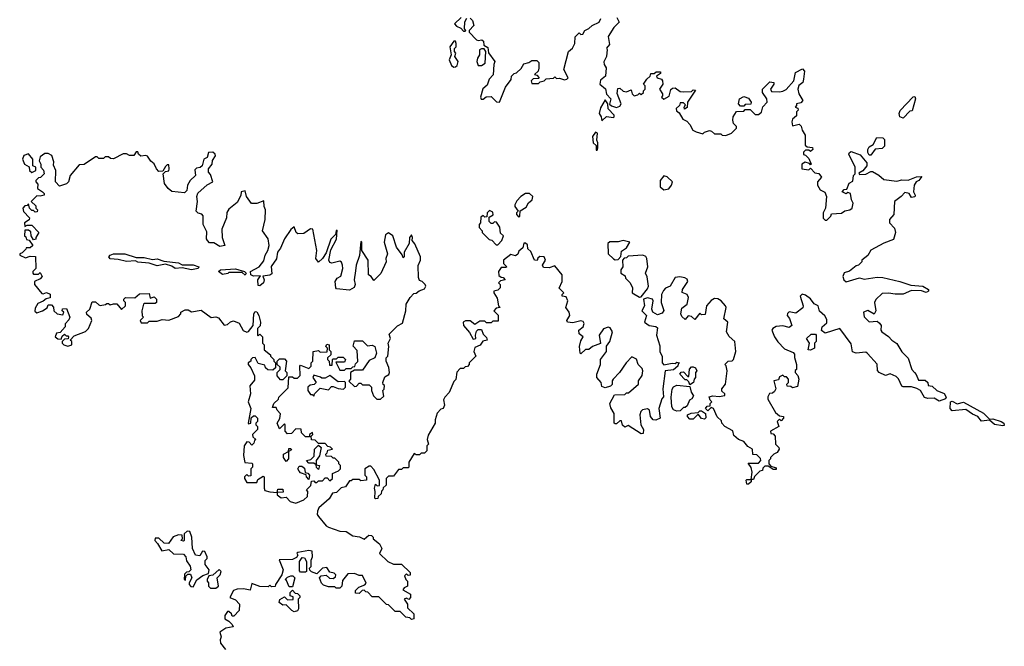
# Model space of a CAD drawing. Extents: x 2673234 to 2760940, y 830506 to 955455.
# Tile 33 of 62: x 2740790 to 2746835, y 852495 to 856341. Entities that reach past the tile are written whole.
import ezdxf

# ---------------------------------------------------------------- set-up
doc = ezdxf.new("R2010")
doc.units = 0

msp = doc.modelspace()

# ---------------------------------------------------------------- linework, layer by layer
at = {"layer": '0CON10XD'}
for points in [[(2743500, 856355), (2743460, 856315), (2743471.7, 856301.7), (2743499.3, 856289.3), (2743515, 856270), (2743525, 856270), (2743530, 856275), (2743520, 856285), (2743523, 856327), (2743535, 856350)], [(2743555, 856350), (2743570, 856335), (2743577.5, 856305), (2743550, 856275), (2743550, 856265), (2743595, 856217.5), (2743605, 856213.3), (2743627.5, 856217.5), (2743638.3, 856208.3), (2743640, 856185), (2743665, 856170), (2743668.3, 856138.3), (2743707.5, 856085), (2743700, 856065), (2743697.5, 856002.5), (2743673.3, 855975), (2743660.7, 855939.3), (2743634.1, 855915.9), (2743620, 855865), (2743623.6, 855853.6), (2743635, 855853.3), (2743653, 855867), (2743685, 855870), (2743716.4, 855836.4), (2743735, 855833.8), (2743772.9, 855927.1), (2743807, 855973), (2743810, 855995), (2743825, 856010), (2743840, 856015), (2743869.3, 856040.7), (2743885, 856070), (2743915, 856077.5), (2743935, 856090), (2743965, 856090), (2743977.5, 856077.5), (2743976.4, 856043.6), (2743972.5, 856025), (2743950, 856005), (2743965, 856000), (2743980, 855985), (2743975, 855980), (2743941.7, 855978.3), (2743930, 855965), (2743935, 855950), (2743975, 855950), (2743985, 855960), (2744010, 855965), (2744023, 855977), (2744067, 855983), (2744075, 855990), (2744085, 855980), (2744105, 855982.5), (2744135, 855972.5), (2744150, 855975), (2744157.5, 855985), (2744130, 856035), (2744160, 856145), (2744183, 856167), (2744197.5, 856195), (2744200, 856235), (2744225, 856260), (2744235, 856250), (2744248.3, 856251.7), (2744260, 856275), (2744285, 856287.5), (2744303.9, 856306.1), (2744347.5, 856325), (2744358.3, 856348.3)], [(2744456.7, 856355), (2744470, 856325), (2744437, 856293), (2744403, 856237), (2744411.7, 856188.3), (2744393, 856167), (2744397.5, 856157.5), (2744393.3, 856115), (2744377, 856083), (2744377.5, 856065), (2744390, 856045), (2744387.5, 855995), (2744355, 855970), (2744352, 855945), (2744386.4, 855916.4), (2744393, 855883), (2744420, 855855), (2744411.7, 855821.7), (2744422.5, 855812.5), (2744455, 855802.5), (2744475, 855810), (2744482.5, 855825), (2744458.3, 855888.3), (2744461.7, 855918.3), (2744475, 855920), (2744495, 855902.5), (2744515, 855897.5), (2744545, 855910), (2744550, 855885), (2744563, 855873), (2744585, 855880), (2744595, 855890), (2744605, 855882.5), (2744620, 855895), (2744620, 855905), (2744630, 855915), (2744630, 855935), (2744620, 855945), (2744640, 855975)], [(2743455, 856050), (2743465, 856052.5), (2743475, 856060), (2743482.5, 856085), (2743462.5, 856115), (2743467.5, 856135), (2743460, 856145), (2743460, 856165), (2743470, 856175), (2743470, 856195), (2743465, 856210), (2743455, 856210), (2743430, 856175), (2743440, 856125), (2743426.7, 856095), (2743440.7, 856060.7), (2743455, 856050)], [(2743625, 856060), (2743647.5, 856075), (2743652.5, 856145), (2743641.7, 856161.7), (2743625, 856162.5), (2743613.9, 856156.1), (2743613.8, 856125), (2743601.2, 856105), (2743597.5, 856085), (2743605, 856060), (2743625, 856060)], [(2744640, 855975), (2744660, 855995), (2744665, 856010), (2744685, 856010), (2744698.3, 856021.7), (2744725, 856020), (2744725, 856010), (2744700, 855995), (2744703.6, 855983.6), (2744730, 855975), (2744736.4, 855966.4), (2744738.8, 855945), (2744717.5, 855915), (2744736.7, 855885), (2744737, 855873), (2744730, 855865), (2744745, 855852.5), (2744778.3, 855871.7), (2744788.3, 855911.7), (2744798.3, 855921.7), (2744815, 855922.5), (2744845, 855900), (2744865, 855897.5), (2744915, 855900), (2744925, 855910), (2744938.3, 855908.3), (2744890, 855835), (2744888.3, 855801.7), (2744871.7, 855791.7), (2744870, 855805), (2744878.3, 855818.3), (2744865, 855830), (2744845, 855830), (2744840, 855815), (2744820, 855795), (2744821.7, 855781.7), (2744838.3, 855768.3), (2744860.7, 855730.7), (2744885, 855717.5), (2744905, 855697.5), (2744923.6, 855663.6), (2744943, 855653), (2744985, 855640), (2744995, 855650), (2745025, 855660), (2745037, 855657), (2745055, 855640), (2745095, 855640), (2745103, 855633), (2745125, 855630), (2745160, 855645), (2745190, 855675), (2745190, 855685), (2745173, 855703), (2745167.5, 855725), (2745170, 855745), (2745191.7, 855778.3), (2745235, 855780), (2745245, 855790), (2745275, 855790), (2745305, 855760), (2745325, 855760), (2745345, 855772.5), (2745353, 855807), (2745380, 855835), (2745377.5, 855855), (2745350, 855895), (2745350, 855915), (2745395, 855960), (2745420, 855955), (2745420, 855945), (2745400, 855915), (2745405, 855900), (2745455, 855897.5), (2745475, 855902.5), (2745495, 855912.5), (2745542.5, 855965), (2745553.6, 856016.4), (2745595, 856040), (2745607.5, 856025), (2745602.5, 855975), (2745597.5, 855955), (2745573.6, 855936.4), (2745567.5, 855915), (2745572.5, 855885), (2745597.5, 855845), (2745585, 855830), (2745560, 855825), (2745560, 855815), (2745550, 855805), (2745568.3, 855798.3), (2745570, 855785), (2745560, 855775), (2745558.3, 855751.7), (2745535, 855730), (2745530, 855715), (2745535, 855690), (2745575, 855700), (2745587, 855687), (2745593.6, 855663.6), (2745613, 855633), (2745611.7, 855571.7), (2745625, 855560), (2745657, 855557), (2745660, 855545), (2745645, 855532.5), (2745635, 855540), (2745615, 855540), (2745603, 855527), (2745603, 855513), (2745615, 855510), (2745635, 855490), (2745650, 855455), (2745645, 855450), (2745638.3, 855458.3), (2745613, 855467), (2745592.5, 855455), (2745592.5, 855425), (2745635, 855420), (2745645, 855430), (2745671.7, 855401.7), (2745696.4, 855396.4), (2745712.5, 855375), (2745687.5, 855345), (2745687.5, 855325), (2745705, 855297.5), (2745733, 855283), (2745743.3, 855255), (2745736.4, 855183.6), (2745722.5, 855155), (2745723, 855123), (2745735, 855110), (2745745, 855110), (2745770, 855135), (2745775, 855150), (2745835, 855153.3), (2745855, 855167.5), (2745887, 855173), (2745900, 855185), (2745907.5, 855215), (2745897.5, 855235), (2745890, 855275), (2745875, 855280), (2745865, 855272.5), (2745840, 855285), (2745851.7, 855298.3), (2745868.3, 855301.7), (2745883.3, 855336.7), (2745905, 855350), (2745910, 855385), (2745920, 855395), (2745920, 855435), (2745880, 855515), (2745883.6, 855526.4), (2745895, 855532.5), (2745950.7, 855510.7), (2745991.7, 855461.7), (2745990, 855445), (2745966.7, 855413.3), (2745941.7, 855398.3), (2745945, 855390), (2745985, 855392.5), (2746015, 855410), (2746025, 855410), (2746065, 855387.5), (2746095, 855360), (2746175, 855350), (2746205, 855357.5), (2746245, 855356.7), (2746295, 855376.7), (2746328.3, 855378.3), (2746310, 855355), (2746293.6, 855346.4), (2746282.5, 855325), (2746277.5, 855285), (2746287.5, 855265), (2746286.4, 855253.6), (2746265, 855250), (2746250, 855275), (2746225, 855280), (2746202.5, 855255), (2746160, 855225), (2746157.5, 855145), (2746130, 855115), (2746130, 855095), (2746161.7, 855061.7), (2746167.5, 855035), (2746155, 854992.5), (2746095, 854970), (2746015, 854927.5), (2745996.4, 854893.6), (2745960, 854865), (2745960, 854855), (2745940, 854835), (2745925, 854830), (2745885, 854797.5), (2745851.7, 854788.3), (2745843.8, 854765), (2745850, 854745), (2745865, 854732), (2745945, 854757.5), (2745975, 854747.5), (2746055, 854760), (2746088.3, 854758.3), (2746194.1, 854734.1), (2746261.7, 854711.7), (2746335, 854706.2), (2746370, 854685), (2746370, 854675), (2746355, 854667.5), (2746326.1, 854676.1), (2746265, 854678.8), (2746215, 854656.7), (2746165, 854656), (2746125, 854663.3), (2746085, 854660), (2746047, 854623), (2746037.5, 854605), (2746046.2, 854555), (2746036.4, 854533.6), (2745996.4, 854556.4), (2745970, 854545), (2745975, 854517.5), (2746005, 854486.7), (2746055, 854490), (2746069.5, 854479.5), (2746080, 854465), (2746077.5, 854435), (2746082.5, 854425), (2746125, 854397.5), (2746145, 854373.3), (2746174.2, 854354.2), (2746205, 854303.3), (2746244.1, 854264.1), (2746268, 854195), (2746283.8, 854175), (2746294.4, 854164.4), (2746307.7, 854127.7), (2746349.1, 854129.1), (2746366, 854115), (2746367.5, 854095), (2746391.7, 854091.7), (2746421.2, 854065), (2746466.7, 854046.7), (2746477.5, 854025), (2746473.3, 854015), (2746435, 854000), (2746405, 854018.6), (2746365, 854016.7), (2746345, 854023.3), (2746320, 854065), (2746297.3, 854077.3), (2746265, 854087.5), (2746215, 854087.5), (2746205, 854092.5), (2746186.1, 854136.1), (2746170.7, 854150.7), (2746135, 854167.5), (2746105, 854156.7), (2746066.4, 854176.4), (2746057, 854187), (2746055, 854227.5), (2745995, 854293.3), (2745985, 854300), (2745926.4, 854293.6), (2745903.3, 854303.3), (2745895, 854352.5), (2745826.1, 854446.1), (2745735, 854417.5), (2745713.6, 854433.6), (2745717.5, 854455), (2745745, 854480), (2745745, 854500), (2745733, 854523), (2745701.2, 854551.2), (2745692.5, 854585), (2745667.5, 854597.5), (2745645, 854627.5), (2745615, 854651.2), (2745593.9, 854656.1), (2745582.5, 854645), (2745600, 854585), (2745598.3, 854571.7), (2745555, 854540), (2745515, 854547.5), (2745503, 854537), (2745502.5, 854525), (2745517, 854507), (2745530, 854465), (2745515, 854452.5), (2745475, 854462.5), (2745435, 854457.5), (2745413.6, 854446.4), (2745407.5, 854435), (2745423.3, 854395), (2745443.9, 854363.9), (2745485, 854320), (2745538.3, 854298.3), (2745547.5, 854287.5), (2745547, 854267), (2745560, 854225), (2745560, 854195), (2745551.7, 854188.3), (2745550, 854175), (2745568.3, 854158.3), (2745572.5, 854135), (2745565, 854090), (2745535, 854082.5), (2745525, 854090), (2745501.7, 854091.7), (2745500, 854105), (2745510, 854115), (2745510, 854135), (2745498.3, 854148.3), (2745485, 854150), (2745475, 854160), (2745455, 854150), (2745448.3, 854131.7), (2745420, 854125), (2745432.5, 854075), (2745425, 854060), (2745411.7, 854048.3), (2745393.6, 854046.4), (2745383.6, 854026.4), (2745383, 854013), (2745430.7, 853930.7), (2745455, 853910), (2745480, 853905), (2745480, 853895), (2745465, 853880), (2745455, 853890), (2745440, 853875), (2745450, 853845), (2745400, 853815), (2745401.7, 853801.7), (2745415, 853800), (2745427.5, 853785), (2745430, 853735), (2745450, 853715), (2745452.5, 853705), (2745440, 853685), (2745420, 853675), (2745400, 853655), (2745400, 853645), (2745390, 853635), (2745390, 853615), (2745401.7, 853601.7), (2745435, 853590), (2745435, 853580), (2745415, 853580), (2745385, 853600), (2745365, 853600), (2745351.7, 853588.3), (2745350, 853575), (2745335, 853570), (2745301.7, 853538.3), (2745295, 853520), (2745280, 853520), (2745280, 853505), (2745265, 853490), (2745255, 853490), (2745250, 853515), (2745255, 853520), (2745280, 853520), (2745287.5, 853565), (2745281.7, 853591.7), (2745261.7, 853618.3), (2745325, 853620), (2745340, 853635), (2745338.3, 853648.3), (2745315, 853670), (2745291.7, 853671.7), (2745290, 853705), (2745260.7, 853720.7), (2745235, 853752.5), (2745203.6, 853763.6), (2745175, 853790), (2745168.3, 853818.3), (2745120, 853845), (2745100, 853865), (2745098.3, 853878.3), (2745073, 853903), (2745050, 853955), (2745035, 853960), (2745015, 853940), (2745000, 853955), (2745011.7, 853968.3), (2745028.3, 853971.7), (2745030, 853985), (2745040, 853995), (2745030, 854005), (2745023, 854027), (2745045, 854032.5), (2745085, 854027.5), (2745120, 854035), (2745120, 854045), (2745101.7, 854061.7), (2745100, 854075), (2745123.3, 854105), (2745133.3, 854185), (2745127, 854217), (2745120, 854225), (2745140, 854245), (2745165, 854247.5), (2745172.5, 854255), (2745186.2, 854305), (2745180, 854365), (2745146.1, 854396.1), (2745130, 854425), (2745137.5, 854485), (2745112.5, 854505), (2745126.7, 854575), (2745123.3, 854585), (2745096.1, 854616.1), (2745077, 854627), (2745055, 854630), (2745035, 854617.5), (2745007.5, 854585), (2744998.3, 854531.7), (2744975, 854530), (2744965, 854540), (2744935, 854500), (2744915, 854520), (2744895, 854522.5), (2744875, 854500), (2744855, 854520), (2744850, 854535), (2744855, 854570), (2744887.5, 854595), (2744896.2, 854635), (2744887.5, 854655), (2744857, 854667), (2744860, 854685), (2744892.5, 854735), (2744887.7, 854747.7), (2744873.9, 854756.1), (2744842.3, 854762.3), (2744815, 854758), (2744784.3, 854705.7), (2744755, 854693.3), (2744741.7, 854678.3), (2744731.2, 854655), (2744728.8, 854605), (2744743.8, 854556.2), (2744735, 854540), (2744705, 854530), (2744676.7, 854545), (2744671.2, 854565), (2744680, 854615), (2744676.1, 854626.1), (2744645, 854633.3), (2744620, 854625), (2744626.1, 854583.9), (2744610, 854555), (2744637.5, 854525), (2744626.7, 854485), (2744654.1, 854464.1), (2744695, 854457.5), (2744705, 854450), (2744700, 854405), (2744719.3, 854339.3), (2744720, 854305), (2744733.6, 854273.6)], [(2745235, 855810), (2745215, 855810), (2745202.5, 855825), (2745210, 855855), (2745235, 855870), (2745265, 855860), (2745280, 855835), (2745278.3, 855821.7), (2745245, 855820), (2745235, 855810)], [(2746215, 855737.5), (2746193.8, 855743.8), (2746190, 855765), (2746196.4, 855783.6), (2746275, 855867.5), (2746285, 855870), (2746290, 855855), (2746268.3, 855781.7), (2746255, 855780), (2746215, 855737.5)], [(2744365, 855720), (2744393, 855747), (2744435, 855740), (2744440, 855745), (2744440, 855755), (2744403, 855793), (2744400, 855825), (2744385, 855850), (2744355, 855800), (2744347.5, 855765), (2744360, 855745), (2744365, 855720)], [(2744335, 855540), (2744340, 855555), (2744340, 855585), (2744332.5, 855602.5), (2744337.5, 855645), (2744325, 855650), (2744307.5, 855625), (2744310, 855585), (2744328.3, 855568.3), (2744330, 855540), (2744335, 855540)], [(2746015, 855510), (2746005, 855510), (2745997.5, 855525), (2745997.5, 855545), (2746005, 855560), (2746030, 855575), (2746053, 855617), (2746090, 855615), (2746100, 855605), (2746100, 855565), (2746085, 855550), (2746043, 855547), (2746015, 855510)], [(2742485, 853373.3), (2742535, 853393.3), (2742557.5, 853415), (2742560, 853445), (2742550, 853455), (2742578.3, 853481.7), (2742581.7, 853508.3), (2742595, 853510), (2742605, 853500), (2742615, 853500), (2742625, 853510), (2742648.3, 853511.7), (2742665, 853530), (2742678.3, 853528.3), (2742695, 853510), (2742710, 853525), (2742710, 853555), (2742748.3, 853571.7), (2742760, 853585), (2742760, 853605), (2742750, 853615), (2742750, 853625), (2742725, 853650), (2742715, 853650), (2742705, 853660), (2742671.7, 853661.7), (2742670, 853675), (2742678.3, 853681.7), (2742681.7, 853698.3), (2742710, 853705), (2742698.3, 853718.3), (2742681.7, 853721.7), (2742665, 853740), (2742625, 853740), (2742605, 853760), (2742581.7, 853761.7), (2742580, 853785), (2742590, 853795), (2742588.3, 853808.3), (2742570, 853795), (2742568.3, 853781.7), (2742545, 853780), (2742520, 853805), (2742518.3, 853828.3), (2742485, 853830), (2742458.3, 853801.7), (2742435, 853800), (2742420, 853815), (2742420, 853855), (2742415, 853860), (2742385, 853830), (2742370, 853865), (2742387, 853893), (2742391.7, 853921.7), (2742370, 853945), (2742365, 853960), (2742341.7, 853961.7), (2742350, 853985), (2742378.3, 854011.7), (2742380, 854025), (2742438.3, 854081.7), (2742441.7, 854148.3), (2742465, 854150), (2742475, 854140), (2742495, 854140), (2742511.7, 854158.3), (2742510, 854215), (2742515, 854220), (2742565, 854200), (2742580, 854215), (2742580, 854235), (2742590, 854245), (2742592.5, 854305), (2742625, 854310), (2742635, 854300), (2742678.3, 854301.7), (2742680, 854325), (2742670, 854335), (2742675, 854350), (2742690, 854345), (2742690, 854315), (2742700, 854305), (2742700, 854285), (2742680, 854265), (2742680, 854255), (2742690, 854245), (2742691.7, 854221.7), (2742708.3, 854221.7), (2742710, 854255), (2742715, 854260), (2742735, 854260), (2742745, 854270), (2742775, 854270), (2742790, 854255), (2742785, 854240), (2742731.7, 854238.3), (2742755, 854190), (2742785, 854190), (2742795, 854200), (2742825, 854200), (2742835, 854210), (2742848.3, 854211.7), (2742851.7, 854228.3), (2742867, 854243), (2742861.7, 854311.7), (2742838.3, 854338.3), (2742845, 854370), (2742895, 854370), (2742925, 854340), (2742955, 854342.5), (2742970, 854335), (2742980, 854295), (2742970, 854265), (2742935, 854250), (2742895, 854190), (2742845, 854190), (2742820, 854175), (2742820, 854135), (2742811.7, 854121.7), (2742845, 854090), (2742858.3, 854091.7), (2742875, 854110), (2742885, 854110), (2742895, 854100), (2742935, 854100), (2742950, 854085), (2742950, 854065), (2742961.7, 854031.7), (2742981.7, 854011.7), (2743005, 854012.5), (2743025, 854030), (2743020, 854065), (2743027, 854073), (2743030, 854095), (2743021.7, 854101.7), (2743020, 854115), (2743031.7, 854148.3), (2743056.4, 854163.6), (2743060, 854175), (2743057, 854207), (2743040, 854245), (2743040, 854265), (2743050, 854275), (2743056.2, 854335), (2743052.5, 854355), (2743067.5, 854385), (2743058.3, 854411.7), (2743108.8, 854461.2), (2743140.7, 854479.3), (2743160, 854555), (2743162.5, 854595), (2743187.5, 854635), (2743210, 854660), (2743225, 854662.5), (2743243, 854677), (2743275, 854690), (2743282.5, 854705), (2743280, 854715), (2743260, 854735), (2743245, 854740), (2743238.3, 854758.3), (2743237, 854833), (2743250, 854865), (2743250, 854885), (2743216.2, 854965), (2743200, 854985), (2743202.5, 855005), (2743195, 855020), (2743182.5, 855005), (2743181.7, 854968.3), (2743150, 854915), (2743150, 854885), (2743145, 854880), (2743138.3, 854898.3), (2743103.3, 854945), (2743080, 855015), (2743055, 855032.5), (2743035, 855020), (2743027.5, 854975), (2743047.5, 854905), (2743037.5, 854875), (2743040, 854855), (2743007.3, 854782.7), (2742965, 854740), (2742947.5, 854765), (2742932.5, 854775), (2742928.8, 854865), (2742890, 854925), (2742890, 854975), (2742885, 854980), (2742876.4, 854893.6), (2742855.9, 854834.1), (2742851.2, 854798.8), (2742843.8, 854745), (2742850, 854715), (2742843, 854697), (2742815, 854680), (2742735, 854690), (2742730, 854695), (2742727.5, 854735), (2742740, 854755), (2742762.5, 854767.5), (2742773.8, 854815), (2742772, 854835), (2742765, 854852.5), (2742755, 854860), (2742707, 854847), (2742695, 854850), (2742687.5, 854865), (2742701.2, 854928.8), (2742736, 854995), (2742738.3, 855048.3), (2742732.5, 855045), (2742728.3, 855021.7), (2742701.2, 854995), (2742670.7, 854909.3), (2742650, 854875), (2742625, 854852.5), (2742607.5, 854875), (2742613.3, 854925), (2742590, 855055), (2742575, 855056.7), (2742535, 855028.8), (2742497, 855027), (2742487.5, 855035), (2742475, 855070), (2742455, 855053.3), (2742415, 854996.2), (2742391.2, 854938.8), (2742373.8, 854915), (2742366, 854874), (2742334.3, 854825.7), (2742338.3, 854781.7), (2742326.2, 854773.8), (2742282.5, 854767.5), (2742290, 854745), (2742286.2, 854725), (2742265, 854707.5), (2742255, 854710), (2742252.5, 854745), (2742268.3, 854768.3), (2742225, 854767.5), (2742210, 854775), (2742207.5, 854795), (2742260, 854825), (2742289.5, 854860.5), (2742296.2, 854895), (2742313.8, 854925), (2742320.8, 854955), (2742315.5, 854995.5), (2742280, 855045), (2742296.2, 855115), (2742300, 855175), (2742290, 855195), (2742288.3, 855228.3), (2742245, 855212.5), (2742213, 855213), (2742182.5, 855255), (2742175, 855290), (2742150, 855285), (2742147, 855263), (2742125, 855220), (2742075, 855177.5), (2742062.7, 855157.3), (2742060, 855125), (2742031.2, 855055), (2742033.6, 855003.6), (2742050, 854955), (2742018.3, 854948.3), (2741981.7, 854971.7), (2741955, 854972.5), (2741942.5, 854985), (2741937, 854997), (2741939.3, 855039.3), (2741916.7, 855085), (2741917, 855137), (2741908.3, 855148.3), (2741885, 855153.3), (2741872.5, 855165), (2741882.5, 855225), (2741876.7, 855255), (2741883.9, 855276.1), (2741941.7, 855328.3), (2741975.8, 855345), (2741961.7, 855391.7), (2741950, 855405), (2741950, 855425), (2741972.5, 855455), (2741973, 855477), (2741992.5, 855505), (2741990, 855515), (2741975, 855527.5), (2741950, 855525), (2741940, 855495), (2741920, 855485), (2741910, 855445), (2741897, 855433), (2741875, 855430), (2741865, 855420), (2741870, 855385), (2741837.5, 855355), (2741820, 855325), (2741817, 855293), (2741801.7, 855278.3), (2741725, 855287.5), (2741702.5, 855305), (2741680, 855335), (2741670, 855395), (2741685, 855410), (2741705, 855412.5), (2741707.5, 855425), (2741705, 855450), (2741695, 855450), (2741685, 855440), (2741668.3, 855411.7), (2741645, 855410), (2741630, 855425), (2741616.4, 855456.4), (2741595, 855472.5), (2741575, 855502.5), (2741565, 855507.5), (2741533, 855503), (2741520, 855515), (2741515, 855530), (2741505, 855530), (2741491.7, 855508.3), (2741465, 855507.5), (2741445, 855517.5), (2741425, 855517.5), (2741365, 855487.5), (2741348.3, 855488.3), (2741335, 855500), (2741315, 855500), (2741305, 855490), (2741275, 855490), (2741265, 855500), (2741255, 855500), (2741185, 855452.5), (2741155, 855450), (2741100, 855385), (2741090, 855345), (2741077, 855333), (2741035, 855320), (2741010, 855345), (2741012.5, 855415), (2740998.3, 855448.3), (2740999.3, 855469.3), (2740987, 855507), (2740965, 855520), (2740945, 855520), (2740915, 855500), (2740910, 855475), (2740920, 855455), (2740920, 855435), (2740937, 855417), (2740940, 855395), (2740918.3, 855371.7), (2740905, 855370), (2740890, 855355), (2740890, 855345), (2740901.7, 855331.7), (2740900, 855305), (2740930, 855285), (2740940, 855275), (2740940, 855265), (2740915, 855257.5), (2740895, 855260), (2740860, 855225), (2740888.3, 855198.3), (2740890, 855185), (2740900, 855175), (2740898.3, 855161.7), (2740885, 855160), (2740875, 855170), (2740865, 855170), (2740850, 855185), (2740845, 855210), (2740835, 855200), (2740821.7, 855198.3), (2740810, 855185), (2740813, 855163), (2740850, 855125), (2740848.3, 855111.7), (2740820, 855095), (2740821.7, 855071.7), (2740835, 855080), (2740865, 855080), (2740907.5, 855035), (2740890, 855005), (2740890, 854995), (2740875, 854990), (2740860, 855015), (2740858.3, 855038.3), (2740845, 855050), (2740821.7, 855048.3), (2740820, 855015), (2740828.3, 855008.3), (2740831.7, 854991.7), (2740848.3, 854988.3), (2740870, 854955), (2740855, 854940), (2740830, 854940), (2740828.3, 854931.7), (2740805, 854910), (2740790, 854905), (2740790, 854895), (2740825, 854880), (2740855, 854890), (2740887.5, 854887.5), (2740890, 854815), (2740870, 854795), (2740870, 854785), (2740875, 854780), (2740905, 854780), (2740915, 854790), (2740927.5, 854765), (2740915, 854750), (2740880, 854735), (2740880, 854715), (2740925, 854660), (2740935, 854657.5), (2740955, 854666.7), (2740976.4, 854656.4), (2740976.4, 854633.6), (2740953, 854627)], [(2740865, 855402.5), (2740890, 855415), (2740890, 855435), (2740870, 855445), (2740870, 855485), (2740845, 855517.5), (2740815, 855507.5), (2740806.7, 855485), (2740820, 855455), (2740848.3, 855438.3), (2740850, 855415), (2740865, 855402.5)], [(2744745, 855296.2), (2744775, 855303.3), (2744792.5, 855325), (2744797.5, 855345), (2744765, 855377.5), (2744745, 855383.3), (2744721.4, 855355), (2744721.4, 855315), (2744745, 855296.2)], [(2743855, 855130), (2743860, 855135), (2743861.7, 855168.3), (2743899.3, 855190.7), (2743913.6, 855216.4), (2743936.7, 855235), (2743940, 855255), (2743920, 855275), (2743895, 855273.3), (2743866.7, 855255), (2743841.7, 855228.3), (2743830, 855205), (2743830, 855195), (2743850, 855165), (2743840, 855155), (2743840, 855145), (2743855, 855130)], [(2743725, 854960), (2743750, 854985), (2743760, 855015), (2743741.7, 855031.7), (2743737, 855067), (2743718.3, 855098.3), (2743705, 855100), (2743695, 855090), (2743685, 855090), (2743671.7, 855101.7), (2743671.7, 855128.3), (2743697.5, 855142.5), (2743695, 855160), (2743675, 855170), (2743660, 855155), (2743658.3, 855131.7), (2743645, 855130), (2743635, 855140), (2743621.7, 855128.3), (2743620, 855095), (2743610, 855085), (2743610, 855065), (2743630, 855045), (2743630, 855035), (2743671.7, 854991.7), (2743688.3, 854988.3), (2743715, 854960), (2743725, 854960)], [(2744733.6, 854273.6), (2744733.8, 854235), (2744745, 854223.3), (2744795, 854232.5), (2744815, 854230), (2744825, 854240), (2744840, 854235), (2744831.7, 854228.3), (2744830, 854215), (2744805, 854192.5), (2744753.3, 854185), (2744738.8, 854075), (2744743, 854027), (2744732.5, 854015), (2744713.8, 853955), (2744722.5, 853895), (2744695, 853882.5), (2744680, 853885), (2744662.5, 853905), (2744657.5, 853945), (2744645, 853952.5), (2744613, 853947), (2744603, 853937), (2744597.5, 853915), (2744602.5, 853855), (2744620, 853825), (2744618.3, 853801.7), (2744605, 853800), (2744525, 853850), (2744505, 853840), (2744491.7, 853851.7), (2744485, 853880), (2744475, 853880), (2744455, 853860), (2744445, 853860), (2744440, 853865), (2744440, 853925), (2744418.3, 853958.3), (2744412.5, 853985), (2744441.7, 854038.3), (2744505, 854040), (2744515, 854050), (2744528.3, 854051.7), (2744590, 854105), (2744590, 854125), (2744611.7, 854158.3), (2744616.7, 854185), (2744610.7, 854200.7), (2744587.5, 854225), (2744577.7, 854257.7), (2744548.3, 854271.7), (2744512.5, 854235), (2744472.5, 854175), (2744433.3, 854135), (2744427.5, 854125), (2744428.3, 854101.7), (2744417.5, 854092.5), (2744385, 854082.5), (2744365, 854090), (2744360, 854115), (2744333.3, 854145), (2744333.3, 854165), (2744356.7, 854225), (2744356.7, 854255), (2744392.5, 854305), (2744393, 854337), (2744413.3, 854365), (2744428.8, 854425), (2744415, 854450), (2744403, 854453), (2744375, 854443.3), (2744346.7, 854405), (2744356.7, 854353.3), (2744307.5, 854335), (2744285, 854316.7), (2744263.9, 854316.1), (2744235, 854290), (2744230, 854295), (2744226.7, 854335), (2744235, 854370), (2744250, 854395), (2744223.9, 854413.9), (2744222.5, 854435), (2744250, 854455), (2744256.4, 854476.4), (2744248.8, 854488.8), (2744235, 854493.3), (2744185, 854481.2), (2744152.5, 854485), (2744150, 854495), (2744167.5, 854525), (2744162.5, 854545), (2744142.5, 854575), (2744156.1, 854616.1), (2744145, 854640), (2744120, 854645), (2744120, 854655), (2744130, 854665), (2744102.5, 854692.5), (2744120, 854735), (2744120, 854775), (2744075, 854830), (2744041.7, 854818.3), (2744005, 854820), (2744000, 854835), (2744017.5, 854865), (2744010, 854885), (2743983, 854887), (2743971.7, 854878.3), (2743967, 854863), (2743950, 854865), (2743928.3, 854918.3), (2743910, 854935), (2743908.3, 854958.3), (2743895, 854970), (2743885, 854970), (2743878.3, 854941.7), (2743855, 854920), (2743848.3, 854901.7), (2743835, 854892.5), (2743805, 854900), (2743760, 854865), (2743760, 854845), (2743780, 854825), (2743775, 854820), (2743745, 854820), (2743730, 854795), (2743731.7, 854771.7), (2743745, 854760), (2743758.3, 854758.3), (2743770, 854745), (2743741.7, 854738.3), (2743730, 854725), (2743740, 854715), (2743740, 854695), (2743725, 854680), (2743700, 854675), (2743700, 854665), (2743721.7, 854631.7), (2743730, 854585), (2743740, 854575), (2743715, 854570), (2743700, 854555), (2743727, 854527), (2743728.3, 854491.7), (2743695, 854490), (2743685, 854480), (2743655, 854480), (2743645, 854490), (2743615, 854490), (2743585, 854470), (2743555, 854492.5), (2743527, 854493), (2743513.3, 854485), (2743514, 854465), (2743550.7, 854420.7), (2743575, 854380), (2743590, 854385), (2743587.5, 854405), (2743595, 854430), (2743605, 854440), (2743625, 854440), (2743635, 854410), (2743655, 854390), (2743660, 854375), (2743633, 854367), (2743616.4, 854343.6), (2743585, 854330), (2743577.5, 854305), (2743590, 854275), (2743550, 854235), (2743550, 854225), (2743538.3, 854211.7), (2743525, 854210), (2743515, 854200), (2743495, 854200), (2743473, 854177), (2743467, 854133), (2743455, 854120), (2743427, 854053), (2743400, 854025), (2743392.5, 854007.5), (2743397.5, 853975), (2743390, 853955), (2743375, 853950), (2743353, 853927), (2743340, 853885), (2743340, 853865), (2743298.3, 853791.7), (2743292.5, 853765), (2743300, 853735), (2743290, 853725), (2743290, 853695), (2743275, 853680), (2743255, 853680), (2743245, 853670), (2743225, 853670), (2743211.7, 853678.3), (2743180, 853625), (2743180, 853595), (2743175, 853590), (2743145, 853590), (2743135, 853580), (2743115, 853580), (2743085, 853540), (2743055, 853540), (2743040, 853525), (2743040, 853485), (2743021.7, 853468.3), (2743020, 853455), (2743011.7, 853448.3), (2743008.3, 853431.7), (2742990, 853415), (2742988.3, 853401.7), (2742975, 853400), (2742970, 853405), (2742972.5, 853445), (2742967.5, 853465), (2742975, 853490), (2742985, 853480), (2742998.3, 853481.7), (2743000, 853515), (2742965, 853580), (2742945, 853600), (2742935, 853600), (2742910, 853585), (2742910, 853545), (2742920, 853535), (2742920, 853515), (2742885, 853510), (2742875, 853520), (2742835, 853520), (2742825, 853510), (2742815, 853510), (2742790, 853475), (2742763, 853467), (2742735, 853440), (2742710, 853435), (2742689.3, 853400.7), (2742627.5, 853345), (2742617.5, 853325), (2742616.7, 853305), (2742625, 853292.5), (2742671.2, 853235), (2742685, 853226.2), (2742755, 853202.5), (2742795, 853200), (2742835, 853172.5), (2742876.4, 853166.4), (2742905, 853152.5), (2742933, 853177), (2742950, 853175), (2742960, 853165), (2742960, 853155), (2743000, 853125), (2743012.5, 853095), (2743000, 853065), (2743050, 853015), (2743085, 853000), (2743135, 853000), (2743188.3, 852948.3), (2743188.3, 852931.7), (2743175, 852930), (2743165, 852940), (2743153, 852927), (2743160, 852905), (2743170, 852895), (2743170, 852865), (2743150, 852855), (2743141.7, 852841.7), (2743190, 852815), (2743190, 852795), (2743178.3, 852781.7), (2743165, 852790), (2743150, 852785), (2743170, 852755), (2743171.7, 852731.7), (2743210, 852695), (2743210, 852665), (2743195, 852660), (2743185, 852670), (2743160, 852675), (2743125, 852710), (2743095, 852710), (2743055, 852750), (2743041.7, 852751.7), (2742995, 852800), (2742955, 852800), (2742928.3, 852828.3), (2742915, 852830), (2742905, 852840), (2742891.7, 852838.3), (2742875, 852820), (2742851.7, 852821.7), (2742851.7, 852838.3), (2742871.7, 852858.3), (2742908.3, 852871.7), (2742917.5, 852882.5), (2742895, 852930), (2742875, 852930), (2742845, 852942.5), (2742805, 852940), (2742771.7, 852898.3), (2742767.5, 852865), (2742755, 852852.5), (2742733, 852853), (2742725, 852860), (2742685, 852860), (2742655, 852870), (2742643, 852883), (2742630, 852915), (2742641.7, 852928.3), (2742671.7, 852931.7), (2742693, 852913), (2742715, 852912.5), (2742728.3, 852921.7), (2742730, 852935), (2742720, 852945), (2742695, 852950), (2742675, 852980), (2742650, 852975), (2742615, 852940), (2742581.7, 852951.7), (2742571.7, 852961.7), (2742570, 852975), (2742580, 852985), (2742580, 853025), (2742587.5, 853045), (2742585, 853080), (2742565, 853082.5), (2742498.3, 853071.7), (2742492.5, 853067.5), (2742497.5, 853055), (2742489.3, 853040.7), (2742465, 853027.5), (2742383, 853027), (2742407.5, 852965), (2742400, 852935), (2742360, 852875), (2742358.3, 852861.7), (2742335, 852860), (2742325, 852870), (2742315, 852860), (2742265, 852862.5), (2742215, 852880), (2742205, 852840), (2742165, 852847.5), (2742125, 852846.2), (2742102, 852838), (2742080, 852795), (2742115, 852780), (2742140, 852755), (2742137.5, 852715), (2742105, 852680), (2742095, 852680), (2742090, 852695), (2742075, 852710), (2742065, 852710), (2742050, 852685), (2742050, 852665), (2742075, 852650), (2742095, 852630), (2742100, 852615), (2742055, 852606.2), (2742018.3, 852581.7), (2742026.4, 852553.6), (2742020, 852535), (2742022.5, 852515), (2742053.3, 852475)], [(2744445, 854867.5), (2744465, 854870), (2744481.7, 854888.3), (2744485, 854920), (2744515, 854940), (2744536.1, 854976.1), (2744495, 854985.8), (2744465, 854976.7), (2744413.3, 854976.7), (2744401.7, 854968.3), (2744402.5, 854905), (2744435, 854872.5), (2744445, 854867.5)], [(2741845, 854806.7), (2741787.5, 854817.5), (2741745, 854813.3), (2741725, 854827.5), (2741685, 854840), (2741635, 854830), (2741585, 854847.5), (2741515, 854852.5), (2741501.7, 854861.7), (2741445, 854857.5), (2741395, 854870), (2741345, 854872.5), (2741337.5, 854885), (2741345, 854896.7), (2741365, 854903.3), (2741435, 854903.3), (2741505, 854882.5), (2741555, 854882.5), (2741605, 854870), (2741635, 854873.3), (2741675, 854860), (2741765, 854848.8), (2741787, 854837), (2741855, 854836.7), (2741890, 854825), (2741885, 854813.3), (2741845, 854806.7)], [(2744595, 854637.5), (2744605, 854640), (2744645, 854690), (2744650, 854705), (2744643, 854763), (2744632.5, 854785), (2744646.2, 854825), (2744641.2, 854875), (2744635, 854886.7), (2744615, 854896.2), (2744525, 854890), (2744515, 854880), (2744501.7, 854878.3), (2744490, 854865), (2744492.5, 854825), (2744480, 854805), (2744480, 854785), (2744508.3, 854768.3), (2744510, 854755), (2744537.5, 854725), (2744552.5, 854695), (2744550, 854665), (2744595, 854637.5)], [(2742175, 854772.5), (2742155, 854790), (2742075, 854790), (2742067, 854783), (2742035, 854777.5), (2742010, 854795), (2742023.3, 854806.7), (2742115, 854812.5), (2742170, 854795), (2742180, 854785), (2742175, 854772.5)], [(2740953, 854627), (2740935, 854612.5), (2740900.7, 854599.3), (2740885, 854570), (2740883, 854553), (2740895, 854542.5), (2740930, 854555), (2740958.3, 854571.7), (2740965, 854590), (2740985, 854590), (2740997, 854577), (2741000, 854555), (2741020, 854535), (2741055, 854530), (2741060, 854545), (2741050, 854555), (2741053, 854567), (2741078.3, 854568.3), (2741097.5, 854515), (2741091.7, 854498.3), (2741070, 854475), (2741070, 854455), (2741038.3, 854421.7), (2741015, 854417.5), (2741007.5, 854395), (2741025, 854382.5), (2741045, 854380), (2741051.7, 854398.3), (2741065, 854410), (2741075, 854400), (2741085, 854400), (2741090, 854395), (2741088.3, 854381.7), (2741065, 854380), (2741050, 854365), (2741050, 854355), (2741060, 854345), (2741085, 854337.5), (2741110, 854345), (2741110, 854365), (2741100, 854375), (2741125, 854400), (2741195, 854427.5), (2741212.5, 854445), (2741232.5, 854495), (2741228.8, 854508.8), (2741201.7, 854531.7), (2741200, 854545), (2741220, 854565), (2741235, 854610), (2741255, 854610), (2741275, 854590), (2741285, 854587.5), (2741317, 854593), (2741325, 854600), (2741335, 854600), (2741345, 854590), (2741365, 854597.5), (2741386.4, 854596.4), (2741415, 854562.5), (2741440, 854585), (2741440, 854605), (2741430, 854615), (2741430, 854625), (2741440, 854635), (2741497, 854633), (2741525, 854657.5), (2741585, 854660), (2741591.7, 854631.7), (2741615, 854640), (2741630, 854625), (2741630, 854605), (2741621.7, 854598.3), (2741555, 854600), (2741550, 854595), (2741540, 854555), (2741542.5, 854522.5), (2741550, 854515), (2741530, 854495), (2741535, 854480), (2741575, 854480), (2741585, 854490), (2741635, 854490), (2741665, 854500), (2741705, 854496.7), (2741765, 854520), (2741780, 854535), (2741780, 854545), (2741805, 854560), (2741825, 854560), (2741845, 854547.5), (2741905, 854557.5), (2741965, 854513.3), (2741995, 854517.5), (2742010.7, 854510.7), (2742045, 854466.7), (2742065, 854470), (2742085, 854487.5), (2742103, 854493), (2742138, 854478), (2742162.7, 854432.7), (2742185, 854423.8), (2742195, 854426.7), (2742222.5, 854465), (2742227.5, 854535), (2742235, 854550), (2742245, 854547.5), (2742258.8, 854525), (2742267.5, 854485), (2742267, 854463), (2742250, 854445), (2742250, 854405), (2742255, 854400), (2742265, 854410), (2742280, 854395), (2742280, 854355), (2742290, 854345), (2742290, 854315), (2742330, 854285), (2742330, 854275), (2742350, 854255), (2742350, 854245), (2742360, 854235), (2742360, 854205), (2742345, 854190), (2742313, 854193), (2742300, 854205), (2742295, 854220), (2742255, 854230), (2742235, 854267.5), (2742220, 854265), (2742210, 854255), (2742210, 854245), (2742192.5, 854235), (2742192.5, 854225), (2742210, 854205), (2742232.5, 854155), (2742231.7, 854128.3), (2742203, 854093), (2742207.5, 854045), (2742192.5, 853995), (2742210, 853955), (2742192.5, 853865), (2742195, 853860), (2742210, 853865), (2742211.7, 853898.3), (2742225, 853910), (2742235, 853910), (2742250, 853895), (2742250, 853875), (2742240, 853865), (2742240, 853855), (2742250, 853845), (2742250, 853825), (2742220, 853795), (2742221.7, 853781.7), (2742240, 853765), (2742231.7, 853758.3), (2742228.3, 853741.7), (2742215, 853730), (2742198.3, 853748.3), (2742185, 853750), (2742167.5, 853725), (2742164.1, 853665.9), (2742173, 853623), (2742215, 853620), (2742220, 853615), (2742220, 853595), (2742210, 853585), (2742208.3, 853541.7), (2742195, 853540), (2742185, 853550), (2742170, 853535), (2742170, 853525), (2742185, 853500), (2742245, 853500), (2742251.7, 853518.3), (2742285, 853540), (2742290, 853535), (2742290, 853465), (2742295, 853452.5), (2742325, 853443.3), (2742370, 853440), (2742375, 853460), (2742405, 853460), (2742408.3, 853441.7), (2742370, 853440), (2742370, 853425), (2742395, 853407.5), (2742425, 853410), (2742450, 853385), (2742485, 853373.3)], [(2745645, 854312.5), (2745630, 854315), (2745640, 854355), (2745620, 854385), (2745648.3, 854411.7), (2745675, 854410), (2745680, 854405), (2745680, 854365), (2745670, 854355), (2745670, 854325), (2745645, 854312.5)], [(2742405, 854130), (2742391.7, 854131.7), (2742370, 854155), (2742370, 854175), (2742390, 854195), (2742388.3, 854208.3), (2742370, 854225), (2742370, 854245), (2742385, 854260), (2742415, 854260), (2742427.5, 854245), (2742420, 854185), (2742430, 854175), (2742430, 854155), (2742405, 854130)], [(2742595, 854030), (2742600, 854045), (2742635, 854080), (2742685, 854070), (2742705, 854090), (2742715, 854090), (2742745, 854077.5), (2742777, 854073), (2742790, 854085), (2742790, 854115), (2742785, 854120), (2742745, 854117.5), (2742695, 854157.5), (2742665, 854140), (2742645, 854140), (2742637.5, 854147.5), (2742595, 854160), (2742590, 854145), (2742610, 854115), (2742598.3, 854101.7), (2742573, 854097), (2742560, 854085), (2742560, 854065), (2742575, 854040), (2742585, 854040), (2742595, 854030)], [(2744905, 854100), (2744898.3, 854118.3), (2744885, 854130), (2744875, 854130), (2744842.5, 854165), (2744851.7, 854178.3), (2744865, 854180), (2744891.7, 854151.7), (2744898.3, 854151.7), (2744903, 854197), (2744915, 854210), (2744925, 854210), (2744940, 854205), (2744947.5, 854185), (2744940, 854175), (2744940, 854145), (2744930, 854135), (2744927.5, 854115), (2744905, 854100)], [(2744825, 853937.5), (2744805, 853947.5), (2744793.8, 853965), (2744790, 854025), (2744796.1, 854073.9), (2744805, 854087.5), (2744825, 854097.5), (2744905, 854090), (2744912.5, 854055), (2744927, 854033), (2744916.4, 854013.6), (2744902.5, 854005), (2744888.3, 853971.7), (2744875, 853960), (2744865, 853960), (2744845, 853940), (2744825, 853937.5)], [(2746825, 853847.5), (2746775, 853855.8), (2746743.3, 853883.3), (2746695, 853876.7), (2746672.5, 853905), (2746639.2, 853919.2), (2746599.3, 853949.3), (2746515, 853941.2), (2746503.3, 853955), (2746503.8, 853996.2), (2746515, 854000), (2746545, 853982.5), (2746585, 853993.8), (2746706.5, 853926.5), (2746745, 853890), (2746765, 853892), (2746816.2, 853875), (2746832, 853865), (2746835, 853851.2), (2746825, 853847.5)], [(2744995, 853890), (2744975, 853892.5), (2744955, 853920), (2744925, 853890), (2744905, 853890), (2744890, 853905), (2744890, 853915), (2744913, 853927), (2744955, 853930), (2744965, 853940), (2744975, 853940), (2745000, 853925), (2745001.7, 853898.3), (2744995, 853890)], [(2742425, 853630), (2742410, 853655), (2742410, 853675), (2742440, 853690), (2742441.7, 853708.3), (2742455, 853710), (2742458.3, 853701.7), (2742440, 853690), (2742440, 853645), (2742425, 853630)], [(2742625, 853580), (2742611.7, 853591.7), (2742610, 853610), (2742595, 853620), (2742565, 853620), (2742550, 853635), (2742578.3, 853641.7), (2742598.3, 853661.7), (2742600, 853705), (2742625, 853730), (2742640, 853715), (2742630, 853665), (2742610, 853635), (2742610, 853610), (2742630, 853605), (2742625, 853580)], [(2742565, 853520), (2742550, 853535), (2742548.3, 853548.3), (2742515, 853560), (2742505, 853570), (2742497.5, 853585), (2742505, 853600), (2742521.7, 853601.7), (2742538.3, 853588.3), (2742541.7, 853561.7), (2742558.3, 853558.3), (2742570, 853545), (2742565, 853520)], [(2741855, 852860), (2741877, 852903), (2741915, 852930), (2741948.3, 852941.7), (2741952.5, 852965), (2741928.3, 852998.3), (2741928.3, 853021.7), (2741940, 853035), (2741940, 853045), (2741926.4, 853076.4), (2741911.7, 853078.3), (2741895, 853050), (2741870, 853055), (2741850, 853095), (2741847.5, 853165), (2741835, 853200), (2741818.3, 853201.7), (2741800, 853185), (2741800, 853145), (2741795, 853140), (2741780, 853145), (2741790, 853155), (2741787.5, 853177.5), (2741765, 853178.8), (2741733, 853167), (2741703, 853127), (2741677.5, 853127.5), (2741645, 853160), (2741621.7, 853158.3), (2741620, 853145), (2741637, 853127), (2741661.7, 853081.7), (2741705, 853090), (2741735, 853062.5), (2741795, 853060), (2741810, 853045), (2741815, 853020), (2741837, 852987), (2741840, 852965), (2741828.3, 852951.7), (2741815, 852950), (2741801.7, 852938.3), (2741800, 852905), (2741808.3, 852901.7), (2741810, 852925), (2741821.7, 852938.3), (2741838.3, 852938.3), (2741847.5, 852915), (2741830, 852885), (2741830, 852875), (2741841.7, 852861.7), (2741855, 852860)], [(2742545, 852950), (2742515, 852950), (2742508.3, 852958.3), (2742507.5, 853015), (2742525, 853040), (2742538.3, 853038.3), (2742550, 853015), (2742550, 852955), (2742545, 852950)], [(2741961.7, 852851.7), (2741995, 852852.5), (2742010, 852865), (2742002.5, 852915), (2742020, 852935), (2742027.5, 852955), (2742015, 852967.5), (2741975, 852932.5), (2741951.7, 852928.3), (2741940, 852905), (2741940, 852895), (2741950, 852885), (2741950, 852865), (2741961.7, 852851.7)], [(2742465, 852860), (2742445, 852860), (2742428.3, 852898.3), (2742420, 852905), (2742435, 852920), (2742455, 852927.5), (2742467, 852927), (2742480, 852915), (2742465, 852860)], [(2742475, 852707.5), (2742460, 852715), (2742425, 852750), (2742405, 852747.5), (2742382.5, 852765), (2742387, 852783), (2742415, 852800), (2742435, 852780), (2742468.3, 852781.7), (2742468.3, 852798.3), (2742450, 852805), (2742450, 852825), (2742465, 852840), (2742481.7, 852821.7), (2742495, 852820), (2742510, 852805), (2742510, 852795), (2742500, 852785), (2742502.5, 852725), (2742495, 852712.5), (2742475, 852707.5)]]:
    msp.add_lwpolyline(points, dxfattribs=at)

doc.saveas('drawing.dxf')
